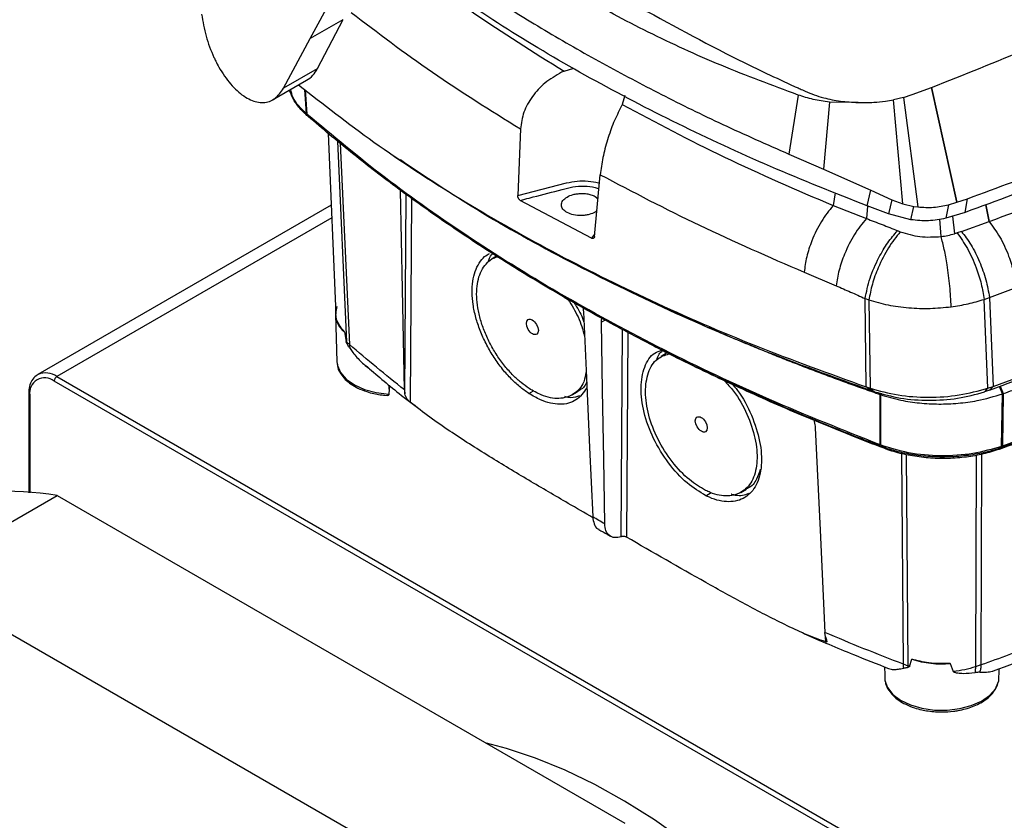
# Model space of a CAD drawing. Header units: millimetres. Extents: x 15 to 415, y 5 to 292.
# Tile 6 of 38: x 69 to 95, y 217 to 238. Entities that reach past the tile are written whole.
import ezdxf

# ---------------------------------------------------------------- set-up
doc = ezdxf.new("R2010")
doc.units = ezdxf.units.MM

msp = doc.modelspace()

# ---------------------------------------------------------------- linework, layer by layer
at = {"color": 7, "linetype": 'Continuous', "lineweight": 25}
for p, q in [((76.6535, 237.8987), (77.407, 239.2892)), ((77.5113, 238.3919), (76.6539, 237.8982)), ((77.5111, 238.3922), (76.8426, 237.11)), ((75.9581, 236.6006), (76.6539, 237.8982)), ((76.8426, 237.11), (75.9581, 236.6006)), ((83.2901, 237.048), (83.2227, 237.0179)), ((83.2901, 237.048), (83.5441, 237.1213)), ((75.6743, 236.2971), (76.5623, 236.8084)), ((84.8772, 236.4072), (84.8082, 236.1743)), ((89.4066, 236.423), (89.1624, 234.8792)), ((92.1588, 236.3614), (92.3869, 236.4351)), ((92.3869, 236.4351), (92.887, 236.6217)), ((92.8884, 236.6222), (92.887, 236.6217)), ((93.5514, 233.6233), (92.887, 236.6217)), ((92.8884, 236.6222), (93.5532, 233.6239)), ((90.2209, 236.2403), (90.0701, 234.485)), ((90.9687, 236.2273), (90.2209, 236.2403)), ((92.1588, 236.3614), (91.8929, 236.2986)), ((92.1369, 233.5802), (91.8929, 236.2986)), ((92.1588, 236.3614), (92.5318, 233.4985)), ((77.1261, 235.4192), (77.326, 230.6941)), ((82.1489, 235.5366), (82.0784, 233.7949)), ((89.1624, 234.8792), (90.0701, 234.485)), ((78.8395, 234.8358), (78.9979, 234.7278)), ((84.0829, 232.7242), (84.2345, 234.3411)), ((90.0701, 234.485), (91.3056, 233.9357)), ((82.0784, 233.7949), (83.3513, 234.1276)), ((91.2104, 233.5265), (91.3056, 233.9357)), ((91.3056, 233.9357), (91.8504, 233.6877)), ((84.0036, 232.6818), (82.1458, 233.6712)), ((84.1, 233.7751), (84.1757, 233.7142)), ((91.8504, 233.6877), (91.7669, 233.3153)), ((91.8504, 233.6877), (92.1369, 233.5802)), ((92.1369, 233.5802), (92.427, 233.5132)), ((93.3315, 233.5576), (93.5514, 233.6233)), ((93.5514, 233.6233), (93.5532, 233.6239)), ((93.5532, 233.6239), (93.8244, 233.7143)), ((93.7639, 233.354), (93.8244, 233.7143)), ((77.2054, 233.5443), (69.539, 229.1186)), ((90.3193, 233.5346), (91.187, 233.1953)), ((91.7669, 233.3153), (91.2104, 233.5265)), ((92.3469, 233.1642), (91.7669, 233.3153)), ((92.3469, 233.1642), (92.427, 233.5132)), ((92.427, 233.5132), (92.5318, 233.4985)), ((93.3315, 233.5576), (93.2618, 233.2027)), ((93.7639, 233.354), (93.2618, 233.2027)), ((93.6689, 232.8606), (94.3927, 233.1162)), ((92.0736, 232.8497), (92.0016, 232.8784)), ((93.6689, 232.8606), (93.5559, 232.8205)), ((81.5529, 232.2268), (81.4108, 232.1413)), ((89.5617, 231.7942), (90.398, 231.4396)), ((94.4018, 231.1331), (95.1016, 231.3907)), ((83.2897, 231.1414), (83.4043, 231.0752)), ((91.1844, 228.7969), (91.1535, 231.1063)), ((91.1535, 231.1063), (91.2516, 231.0687)), ((91.2516, 231.0687), (91.286, 228.762)), ((94.2631, 231.0836), (94.4018, 231.1331)), ((94.3607, 228.7601), (94.2631, 231.0836)), ((94.4018, 231.1331), (94.5001, 228.8071)), ((77.317, 230.6874), (77.3547, 229.4535)), ((77.5523, 230.2323), (77.5525, 230.2321)), ((77.5525, 230.2321), (77.5949, 229.9835)), ((77.6044, 229.975), (77.683, 229.9056)), ((77.3547, 229.4535), (77.3683, 229.3702)), ((85.9666, 229.6805), (85.8244, 229.595)), ((99.3839, 211.9653), (69.9683, 228.9466)), ((70.039, 229.0691), (99.4546, 212.0878)), ((78.7156, 228.7398), (78.7106, 228.6112)), ((78.7156, 228.7398), (78.7153, 228.8461)), ((78.7157, 228.8457), (78.7156, 228.7398)), ((79.117, 228.7209), (79.1285, 228.6143)), ((91.1844, 228.7969), (91.286, 228.762)), ((91.2998, 228.7071), (91.1844, 228.7969)), ((91.286, 228.762), (91.4007, 228.6724)), ((91.4007, 228.6724), (91.2998, 228.7071)), ((94.4023, 228.7097), (94.2717, 228.6653)), ((94.3607, 228.7601), (94.5001, 228.8071)), ((94.5001, 228.8071), (94.4023, 228.7097)), ((69.3026, 228.6199), (69.3026, 226.0322)), ((78.5955, 228.5803), (78.6763, 228.5718)), ((83.4993, 228.5895), (83.6431, 228.672)), ((91.5456, 227.2839), (91.5469, 228.5983)), ((91.5555, 228.5954), (91.5545, 227.2805)), ((94.7199, 227.2436), (94.7387, 228.6143)), ((94.763, 228.6229), (94.7451, 227.2524)), ((91.5456, 227.2839), (91.5545, 227.2805)), ((87.9107, 226.0414), (88.0546, 226.1239)), ((66.2998, 223.7993), (70.0474, 225.9627)), ((70.0474, 225.9627), (84.8798, 217.4002)), ((81.1322, 215.2367), (66.2998, 223.7993)), ((90.1187, 222.2682), (90.1035, 222.3781)), ((91.6603, 221.4816), (91.6667, 221.2736)), ((92.2782, 221.5041), (92.1539, 221.5509)), ((92.3125, 221.4915), (92.3732, 221.6835)), ((93.38, 221.5683), (93.4548, 221.361)), ((94.1788, 221.5319), (94.0375, 221.4833)), ((91.6667, 221.2736), (91.6715, 221.1288)), ((94.6476, 221.4337), (94.636, 221.0976))]:
    msp.add_line(p, q, dxfattribs=at)
at = {"color": 8, "linetype": 'Continuous', "lineweight": 25}
for p, q in [((76.5597, 235.9368), (76.5135, 236.5663)), ((76.526, 236.5568), (76.5727, 235.9255)), ((77.3658, 235.2215), (77.6044, 229.975)), ((77.4396, 235.1609), (77.683, 229.9056)), ((79.1285, 228.6143), (79.1651, 233.8272)), ((90.3747, 233.8665), (90.3193, 233.5346)), ((79.3067, 233.7257), (79.2693, 228.4)), ((91.219, 233.5232), (91.187, 233.1953)), ((94.3927, 233.1162), (94.3036, 233.5578)), ((94.3052, 233.5584), (94.3944, 233.1168)), ((77.2194, 233.2142), (70.039, 229.0691)), ((93.1379, 232.7263), (93.1049, 233.1807)), ((93.4382, 233.2559), (93.4896, 232.799)), ((84.0897, 232.7968), (84.0036, 232.6818)), ((84.3605, 230.5397), (84.2681, 230.4863)), ((84.777, 224.8827), (84.8151, 230.298)), ((84.9568, 230.2227), (84.9192, 224.8718)), ((82.3676, 228.6258), (82.4861, 228.6964)), ((94.7387, 228.6143), (94.6625, 228.8093)), ((94.6856, 228.8181), (94.763, 228.6229)), ((69.3319, 228.5791), (69.3319, 226.0302)), ((91.5469, 228.5983), (91.5606, 228.6333)), ((91.5693, 228.6312), (91.5555, 228.5954)), ((92.1539, 221.5509), (92.1137, 227.0551)), ((92.2782, 221.5041), (92.2386, 227.0271)), ((94.0558, 227.0112), (94.0375, 221.4833)), ((94.1974, 227.0367), (94.1788, 221.5319)), ((86.9944, 225.9549), (87.1284, 226.0348)), ((90.1235, 222.1335), (90.1207, 222.2611))]:
    msp.add_line(p, q, dxfattribs=at)
at = {"color": 7, "linetype": 'Continuous', "lineweight": 25, "flags": 128}
for points in [[(76.5597, 235.9368), (76.5613, 235.9354), (76.563, 235.934), (76.5646, 235.9326), (76.5662, 235.9312), (76.5678, 235.9297), (76.5695, 235.9283), (76.5711, 235.9269), (76.5727, 235.9255)], [(79.1169, 228.7209), (79.0675, 231.351), (79.0191, 233.9319)], [(94.3944, 233.1168), (94.3936, 233.1165), (94.3927, 233.1162)], [(83.7946, 230.7597), (83.8725, 229.0299), (83.9542, 227.2154), (84.036, 225.4008)], [(84.3528, 225.218), (84.3254, 226.9185), (84.2967, 228.7024), (84.2681, 230.4863)], [(77.3547, 229.4535), (77.3671, 229.357), (77.4475, 229.1694), (77.5984, 228.9968), (77.8122, 228.8481), (78.078, 228.7306), (78.3826, 228.6503), (78.7106, 228.6112)], [(94.2717, 228.6653), (94.3162, 228.7127), (94.3607, 228.7601)], [(89.848, 227.7288), (89.9757, 225.0534), (90.1035, 222.3781)], [(94.7199, 227.2436), (94.723, 227.2447), (94.7262, 227.2458), (94.7293, 227.2469), (94.7325, 227.248), (94.7356, 227.2491), (94.7388, 227.2502), (94.742, 227.2513), (94.7451, 227.2524)], [(91.6715, 221.1288), (91.7391, 220.9396), (91.8782, 220.7639), (92.0815, 220.6105), (92.339, 220.4872), (92.6376, 220.4001), (92.9624, 220.3536), (93.297, 220.35), (93.6245, 220.3897), (93.9284, 220.4704), (94.1935, 220.5883), (94.4064, 220.7373), (94.5565, 220.91), (94.636, 221.0976)], [(86.4219, 216.933), (85.6484, 217.4813), (84.8708, 217.9738), (84.0924, 218.4086), (83.3164, 218.7839), (82.5461, 219.098), (81.7848, 219.3496), (81.2661, 219.4863)]]:
    msp.add_lwpolyline(points, dxfattribs=at)
at = {"color": 7, "linetype": 'Continuous', "lineweight": 25}
for centre, radius, start, end in [((76.1959, 237.4301), 0.7216, 300.51286, 333.66492), ((77.9138, 230.7019), 0.5926, 160.52913, 232.4031), ((69.7199, 228.642), 0.393, 50.79671, 189.21404), ((70.1218, 228.9396), 0.1537, 122.60548, 177.39452), ((68.4645, 215.2188), 10.8599, 81.61907, 118.90815), ((93.1541, 224.0503), 2.4923, 251.74069, 275.20155)]:
    msp.add_arc(centre, radius, start, end, dxfattribs=at)
at = {"color": 8, "linetype": 'Continuous', "lineweight": 25}
for centre, radius, start, end in [((69.7447, 228.6563), 0.5069, 54.50931, 112.86395), ((69.3504, 228.6233), 0.0479, 184.04417, 247.26219)]:
    msp.add_arc(centre, radius, start, end, dxfattribs=at)
at = {"color": 7, "linetype": 'Continuous', "lineweight": 25}
for centre in [(82.4611, 230.3646), (86.8736, 227.8173)]:
    msp.add_ellipse(centre, major_axis=(-0.1122, 0.1911), ratio=0.5723222, dxfattribs=at)
for points, knots in [([(89.4066, 236.423), (88.7272, 236.6754), (87.3676, 237.1804), (85.4693, 238.0546), (83.6882, 239.0069), (82.0493, 240.041), (80.5462, 241.1424), (79.679, 241.9306), (79.2457, 242.3244)], [0, 0, 0, 0, 0.1665202, 0.3332477, 0.4999716, 0.6666779, 0.8334281, 1, 1, 1, 1]), ([(79.9793, 239.9308), (80.4337, 239.6201), (81.3376, 239.002), (82.7812, 238.1104), (84.2734, 237.2541), (85.8258, 236.4334), (87.4454, 235.6376), (88.5818, 235.1356), (89.1624, 234.8792)], [0, 0, 0, 0, 0.1670834, 0.3323321, 0.499741, 0.6635539, 0.8281333, 1, 1, 1, 1]), ([(92.8884, 236.6222), (93.7374, 236.9576), (95.4378, 237.6293), (97.8442, 238.7556), (99.3378, 239.5795), (100.085, 239.9917)], [0, 0, 0, 0, 0.3326236, 0.6661628, 1, 1, 1, 1]), ([(91.2104, 233.5265), (90.3602, 233.8631), (88.6594, 234.5364), (86.2482, 235.6571), (83.9543, 236.8549), (81.7825, 238.1275), (80.4524, 239.0367), (79.7873, 239.4914)], [0, 0, 0, 0, 0.2000115, 0.4001019, 0.6001097, 0.8000395, 1, 1, 1, 1]), ([(85.1253, 238.7947), (86.0254, 238.2989), (87.3754, 237.5551), (88.8505, 236.8585), (89.4072, 236.6045), (89.5018, 236.5615), (89.5654, 236.5328), (89.5909, 236.5213)], [0, 0, 0, 0, 0.6262975, 0.9393969, 0.9593446, 0.983716, 1, 1, 1, 1]), ([(73.8176, 238.5352), (73.8508, 238.3434), (73.9173, 237.9595), (74.0741, 237.5482), (74.199, 237.2872), (74.2883, 237.1191), (74.4656, 236.8356), (74.7411, 236.5138), (75.0947, 236.2724), (75.4379, 236.2018), (75.747, 236.298), (75.8876, 236.4996), (75.9581, 236.6006)], [0, 0, 0, 0, 0.12471965, 0.24957429, 0.27222951, 0.31246113, 0.37484382, 0.50008104, 0.62499672, 0.74987451, 0.87464748, 1, 1, 1, 1]), ([(77.7289, 238.5814), (78.4207, 238.0545), (79.8043, 237.0007), (81.3674, 236.0246), (82.1489, 235.5366)], [0, 0, 0, 0, 0.5000134, 1, 1, 1, 1]), ([(112.6055, 238.1415), (112.6058, 238.1394), (112.6164, 238.0401), (112.5598, 237.8455), (112.4295, 237.5658), (112.2746, 237.3805), (112.1344, 237.2465), (111.9115, 237.0346), (111.5218, 236.674), (110.8079, 236.0407), (109.8764, 235.2639), (108.8942, 234.5082), (107.8751, 233.7692), (107.0307, 233.1916), (106.1582, 232.6284), (105.49, 232.2132), (104.5809, 231.6696), (103.645, 231.1411), (102.6835, 230.6284), (101.7052, 230.1264), (100.4514, 229.5191), (99.1584, 228.9401), (97.8241, 228.377), (96.7239, 227.9409), (95.5957, 227.52), (95.0224, 227.3175), (94.7356, 227.2163)], [0, 0, 0, 0, 0.0004011, 0.0195472, 0.0381537, 0.0572998, 0.0596176, 0.0688888, 0.105975, 0.1430611, 0.2172436, 0.2914261, 0.3285122, 0.4026947, 0.4397809, 0.4768671, 0.5139532, 0.5881357, 0.6252219, 0.662308, 0.7364905, 0.810673, 0.8477592, 0.9238193, 0.9619023, 1, 1, 1, 1]), ([(93.8244, 233.7143), (94.6275, 234.0094), (96.245, 234.6037), (98.5671, 235.6028), (100.8276, 236.6807), (102.244, 237.4673), (102.9558, 237.8626)], [0, 0, 0, 0, 0.24523568, 0.49394285, 0.74568444, 1, 1, 1, 1]), ([(103.0015, 237.5535), (102.2945, 237.1597), (100.8804, 236.3721), (98.6106, 235.286), (96.2496, 234.267), (94.5925, 233.6584), (93.7639, 233.354)], [0, 0, 0, 0, 0.25004343, 0.50009153, 0.75004301, 1, 1, 1, 1]), ([(83.2227, 237.0179), (83.0732, 236.9308), (82.7847, 236.7626), (82.4479, 236.3928), (82.21, 235.9747), (82.1696, 235.6848), (82.1489, 235.5366)], [0, 0, 0, 0, 0.2624085, 0.506606, 0.7477951, 1, 1, 1, 1]), ([(76.3531, 236.6879), (76.9969, 236.1848), (78.3121, 235.1568), (80.536, 233.7078), (82.9517, 232.3226), (85.5408, 231.0382), (88.274, 229.8482), (90.2145, 229.1472), (91.1844, 228.7969)], [0, 0, 0, 0, 0.1609149, 0.3287441, 0.4965619, 0.6643925, 0.8322602, 1, 1, 1, 1]), ([(94.7356, 227.2163), (94.6181, 227.1784), (94.3571, 227.0943), (93.9107, 227.0084), (93.4181, 226.9615), (92.9136, 226.9638), (92.4218, 227.0143), (92.0293, 227.0957), (91.7732, 227.1707), (91.6497, 227.2126), (91.5891, 227.2346), (91.5613, 227.2451), (91.5421, 227.2524), (91.4973, 227.2695), (91.3183, 227.338), (90.8768, 227.509), (90.204, 227.7776), (89.4071, 228.1085), (88.621, 228.4478), (87.5875, 228.9115), (86.5766, 229.3918), (85.5895, 229.888), (84.6185, 230.3947), (83.6722, 230.917), (82.7516, 231.4541), (81.8485, 232.0011), (80.972, 232.5624), (79.9108, 233.2814), (79.0897, 233.8701), (78.2976, 234.4716), (77.7183, 234.9291), (77.1534, 235.3925), (76.7763, 235.7156), (76.5386, 235.9221), (76.3983, 236.0529), (76.2238, 236.2706), (76.1513, 236.457), (76.1148, 236.5507)], [0, 0, 0, 0, 0.0155563, 0.0345573, 0.0541094, 0.0731105, 0.0926626, 0.1116636, 0.1211395, 0.1258743, 0.1282414, 0.1294249, 0.1297207, 0.1309042, 0.1356381, 0.1545737, 0.1924462, 0.2303187, 0.2681912, 0.3060637, 0.3818185, 0.419691, 0.4575635, 0.5333183, 0.5711908, 0.6090633, 0.6848181, 0.7226906, 0.7984454, 0.8363179, 0.8741904, 0.9120629, 0.9499354, 0.9523024, 0.9617757, 0.9807767, 1, 1, 1, 1]), ([(76.5597, 235.9368), (76.4175, 236.0739), (76.2114, 236.2725), (76.1635, 236.4998), (76.1487, 236.5702)], [0, 0, 0, 0, 0.690126, 1, 1, 1, 1]), ([(90.2209, 236.2403), (90.0781, 236.2602), (89.7926, 236.3001), (89.5353, 236.382), (89.4066, 236.423)], [0, 0, 0, 0, 0.4999585, 1, 1, 1, 1]), ([(89.5909, 236.5213), (89.6667, 236.4894), (89.8194, 236.4253), (90.1243, 236.3338), (90.5071, 236.2542), (90.8149, 236.2362), (90.9687, 236.2273)], [0, 0, 0, 0, 0.18854241, 0.37936397, 0.68988435, 1, 1, 1, 1]), ([(84.8082, 236.1742), (84.8046, 236.1671), (84.7962, 236.1503), (84.7871, 236.1332), (84.7818, 236.1233)], [0, 0, 0, 0, 0.4243546, 1, 1, 1, 1]), ([(84.8082, 236.1742), (85.6855, 235.7073), (87.4393, 234.7737), (89.3596, 233.9475), (90.3193, 233.5346)], [0, 0, 0, 0, 0.5002236, 1, 1, 1, 1]), ([(90.9687, 236.2273), (91.1058, 236.2265), (91.3478, 236.2252), (91.6568, 236.2569), (91.8243, 236.2865), (91.8929, 236.2986)], [0, 0, 0, 0, 0.4358766, 0.7689546, 1, 1, 1, 1]), ([(91.5456, 227.2839), (90.5737, 227.6702), (88.6253, 228.4444), (85.8783, 229.7481), (83.2723, 231.1503), (80.8426, 232.6543), (78.5838, 234.2399), (77.242, 235.3645), (76.5727, 235.9255)], [0, 0, 0, 0, 0.1660364, 0.3328267, 0.4999969, 0.6671678, 0.8339602, 1, 1, 1, 1]), ([(84.7818, 236.1233), (84.7141, 235.9884), (84.5836, 235.7281), (84.4185, 235.2577), (84.2914, 234.7781), (84.2536, 234.4877), (84.2345, 234.3411)], [0, 0, 0, 0, 0.2640515, 0.5096015, 0.7523989, 1, 1, 1, 1]), ([(94.3944, 233.1168), (95.3108, 233.4613), (97.1436, 234.1505), (98.8465, 234.9435), (99.6978, 235.34)], [0, 0, 0, 0, 0.5000083, 1, 1, 1, 1]), ([(79.0143, 234.7356), (79.5741, 234.358), (80.8669, 233.486), (83.103, 232.2236), (85.6766, 230.9412), (88.4008, 229.7557), (90.3337, 229.0566), (91.2998, 228.7071)], [0, 0, 0, 0, 0.1603094, 0.37022, 0.5801897, 0.7901545, 1, 1, 1, 1]), ([(84.2345, 234.3411), (85.0859, 233.8929), (86.7886, 232.9964), (88.6374, 232.1949), (89.5617, 231.7942)], [0, 0, 0, 0, 0.5000148, 1, 1, 1, 1]), ([(83.3513, 234.1276), (83.4428, 234.1466), (83.6257, 234.1845), (83.9143, 234.1783), (84.118, 234.1531), (84.2037, 234.1185), (84.2132, 234.1146)], [0, 0, 0, 0, 0.3200963, 0.6401332, 0.9601872, 1, 1, 1, 1]), ([(83.3705, 233.3506), (83.328, 233.3794), (83.243, 233.4371), (83.2118, 233.5334), (83.225, 233.6102), (83.2658, 233.6833), (83.3599, 233.7632), (83.4991, 233.8189), (83.6282, 233.8447), (83.7486, 233.8542), (83.873, 233.8467), (83.9995, 233.8206), (84.0647, 233.7911), (84.1, 233.7751)], [0, 0, 0, 0, 0.1247136, 0.2495016, 0.314593, 0.3798101, 0.4998293, 0.6195288, 0.6846552, 0.7498966, 0.8424141, 0.9147514, 1, 1, 1, 1]), ([(82.1458, 233.6712), (82.1372, 233.677), (82.1201, 233.6884), (82.1014, 233.7134), (82.0895, 233.7362), (82.0824, 233.756), (82.0779, 233.7762), (82.0783, 233.7888), (82.0784, 233.7949)], [0, 0, 0, 0, 0.2383747, 0.46855033, 0.59952081, 0.72900109, 0.86811428, 1, 1, 1, 1]), ([(84.1465, 233.4032), (84.1331, 233.3906), (84.0859, 233.3463), (83.9718, 233.3066), (83.8437, 233.2801), (83.7058, 233.2696), (83.5312, 233.2829), (83.424, 233.328), (83.3705, 233.3506)], [0, 0, 0, 0, 0.086717, 0.3056963, 0.4246184, 0.5437461, 0.771906, 1, 1, 1, 1]), ([(90.3193, 233.5346), (90.2128, 233.4032), (89.9999, 233.1403), (89.7665, 232.6547), (89.6148, 232.1922), (89.5794, 231.9268), (89.5617, 231.7942)], [0, 0, 0, 0, 0.2797522, 0.5595085, 0.7797525, 1, 1, 1, 1]), ([(92.5318, 233.4985), (92.6701, 233.4893), (92.9466, 233.471), (93.2032, 233.5288), (93.3315, 233.5576)], [0, 0, 0, 0, 0.5003393, 1, 1, 1, 1]), ([(91.187, 233.1953), (91.0796, 233.0638), (90.8648, 232.8008), (90.6225, 232.3097), (90.4608, 231.8416), (90.4189, 231.5736), (90.398, 231.4396)], [0, 0, 0, 0, 0.27974379, 0.55949198, 0.77974414, 1, 1, 1, 1]), ([(91.187, 233.1953), (91.3241, 233.1443), (91.5963, 233.043), (91.8672, 232.933), (92.0016, 232.8784)], [0, 0, 0, 0, 0.5037271, 1, 1, 1, 1]), ([(93.2618, 233.2027), (93.1117, 233.1742), (92.8123, 233.1171), (92.5018, 233.1486), (92.3469, 233.1642)], [0, 0, 0, 0, 0.5012721, 1, 1, 1, 1]), ([(94.3927, 233.1162), (94.4893, 232.9884), (94.6824, 232.7329), (94.8987, 232.2541), (95.0437, 231.7935), (95.0823, 231.5249), (95.1016, 231.3907)], [0, 0, 0, 0, 0.27976, 0.5595239, 0.7797603, 1, 1, 1, 1]), ([(94.4023, 228.7097), (95.2788, 229.0361), (97.0318, 229.6891), (99.5243, 230.7778), (101.9164, 231.9351), (103.4019, 232.771), (104.1446, 233.1889)], [0, 0, 0, 0, 0.25003909, 0.50007084, 0.75007947, 1, 1, 1, 1]), ([(94.5001, 228.8071), (95.3802, 229.1347), (97.1399, 229.7898), (99.6425, 230.8823), (102.0437, 232.0438), (103.535, 232.8829), (104.2805, 233.3024)], [0, 0, 0, 0, 0.2500818, 0.5000703, 0.7500928, 1, 1, 1, 1]), ([(94.763, 228.6229), (94.9334, 228.6841), (95.7854, 228.9902), (97.2889, 229.5681), (98.9084, 230.2504), (100.4856, 230.9629), (101.7121, 231.557), (103.1833, 232.3161), (104.0219, 232.7887), (104.5748, 233.1004)], [0, 0, 0, 0, 0.04790383, 0.2395677, 0.43123156, 0.52704407, 0.71870793, 0.81452045, 1, 1, 1, 1]), ([(91.1535, 231.1063), (91.1894, 231.2807), (91.2611, 231.6293), (91.487, 232.1462), (91.7416, 232.5775), (91.915, 232.7781), (92.0016, 232.8784)], [0, 0, 0, 0, 0.2797309, 0.5594666, 0.7797313, 1, 1, 1, 1]), ([(92.0736, 232.8497), (91.9673, 232.7177), (91.7546, 232.4536), (91.5035, 231.9537), (91.3292, 231.4766), (91.2775, 231.2047), (91.2516, 231.0687)], [0, 0, 0, 0, 0.27973162, 0.55946808, 0.77973203, 1, 1, 1, 1]), ([(92.0736, 232.8497), (92.2421, 232.7981), (92.5816, 232.6941), (92.9516, 232.7155), (93.1379, 232.7263)], [0, 0, 0, 0, 0.4964096, 1, 1, 1, 1]), ([(93.1379, 232.7263), (93.1985, 232.7347), (93.3195, 232.7517), (93.4329, 232.7832), (93.4896, 232.799)], [0, 0, 0, 0, 0.5003494, 1, 1, 1, 1]), ([(93.5559, 232.8205), (93.5451, 232.8168), (93.5232, 232.8094), (93.5009, 232.8025), (93.4896, 232.799)], [0, 0, 0, 0, 0.4929425, 1, 1, 1, 1]), ([(93.5559, 232.8205), (93.6489, 232.6915), (93.8349, 232.4335), (94.0496, 231.9506), (94.1976, 231.4871), (94.2413, 231.2181), (94.2631, 231.0836)], [0, 0, 0, 0, 0.2797566, 0.5595172, 0.7797569, 1, 1, 1, 1]), ([(93.6689, 232.8606), (93.7553, 232.7479), (93.9282, 232.5223), (94.1499, 232.0739), (94.3226, 231.5925), (94.3754, 231.2862), (94.4018, 231.1331)], [0, 0, 0, 0, 0.249999, 0.5, 0.750001, 1, 1, 1, 1]), ([(84.0829, 232.7242), (84.082, 232.7184), (84.0803, 232.707), (84.0736, 232.6934), (84.0645, 232.6829), (84.0504, 232.6746), (84.0299, 232.6712), (84.0124, 232.6783), (84.0036, 232.6818)], [0, 0, 0, 0, 0.1364108, 0.2721667, 0.403213, 0.5337507, 0.7648821, 1, 1, 1, 1]), ([(93.401, 230.891), (93.3919, 231.0682), (93.3737, 231.4227), (93.3052, 231.951), (93.2245, 232.3995), (93.1668, 232.6173), (93.1379, 232.7263)], [0, 0, 0, 0, 0.2797574, 0.5595188, 0.7797577, 1, 1, 1, 1]), ([(82.3676, 228.6258), (82.2863, 228.6832), (82.1217, 228.7993), (81.8795, 229.0282), (81.6452, 229.2972), (81.4304, 229.6015), (81.2424, 229.9308), (81.0909, 230.2702), (80.9764, 230.6155), (80.9069, 230.9491), (80.8798, 231.2686), (80.8982, 231.5589), (80.9597, 231.8201), (81.0646, 232.0367), (81.1924, 232.1972), (81.2978, 232.2592), (81.3421, 232.2852)], [0, 0, 0, 0, 0.0680134, 0.1377485, 0.2102499, 0.28484, 0.3577802, 0.4328674, 0.5057078, 0.5807261, 0.6528391, 0.7270174, 0.7996285, 0.8743169, 0.947117, 1, 1, 1, 1]), ([(82.3746, 228.7555), (82.3052, 228.8042), (82.1649, 228.9026), (81.9513, 229.0992), (81.7375, 229.3372), (81.5352, 229.6151), (81.3568, 229.9172), (81.2118, 230.23), (81.1002, 230.5494), (81.0298, 230.8596), (80.9986, 231.1579), (81.0091, 231.4311), (81.0605, 231.6774), (81.1506, 231.8865), (81.281, 232.0513), (81.4167, 232.1579), (81.5187, 232.1887), (81.5549, 232.1996)], [0, 0, 0, 0, 0.0596147, 0.1205015, 0.1894062, 0.2602998, 0.3295318, 0.4008008, 0.4699497, 0.5411528, 0.6096753, 0.6801474, 0.7492191, 0.8202585, 0.8895494, 0.9608663, 1, 1, 1, 1]), ([(81.3005, 232.055), (81.3251, 232.129), (81.3553, 232.2202), (81.4179, 232.2703), (81.4297, 232.2798)], [0, 0, 0, 0, 0.8117712, 1, 1, 1, 1]), ([(104.5138, 231.6696), (103.7688, 231.2541), (102.2775, 230.4224), (99.8777, 229.278), (97.3783, 228.2071), (95.6223, 227.5705), (94.7451, 227.2524)], [0, 0, 0, 0, 0.2497681, 0.4999957, 0.7502254, 1, 1, 1, 1]), ([(90.398, 231.4396), (90.5234, 231.3854), (90.7745, 231.2767), (91.027, 231.1632), (91.1535, 231.1063)], [0, 0, 0, 0, 0.4991758, 1, 1, 1, 1]), ([(83.3913, 231.0827), (83.4872, 230.9318), (83.6843, 230.6218), (83.7763, 230.289), (83.8235, 230.1183)], [0, 0, 0, 0, 0.4869515, 1, 1, 1, 1]), ([(91.2516, 231.0687), (91.416, 231.0214), (91.7446, 230.9268), (92.2901, 230.8565), (92.8497, 230.8368), (93.2177, 230.873), (93.401, 230.891)], [0, 0, 0, 0, 0.2509613, 0.5015284, 0.751619, 1, 1, 1, 1]), ([(93.401, 230.891), (93.5512, 230.9138), (93.8515, 230.9593), (94.1259, 231.0421), (94.2631, 231.0836)], [0, 0, 0, 0, 0.5001022, 1, 1, 1, 1]), ([(77.5523, 230.2324), (77.4736, 230.3317), (77.3163, 230.5304), (77.3148, 230.7677), (77.3513, 230.8868), (77.3551, 230.8994)], [0, 0, 0, 0, 0.472169, 0.9443437, 1, 1, 1, 1]), ([(83.5526, 230.9908), (83.6377, 230.8607), (83.7452, 230.6962), (83.7963, 230.5219), (83.8069, 230.4855)], [0, 0, 0, 0, 0.7909529, 1, 1, 1, 1]), ([(83.7847, 230.8598), (83.7855, 230.8552), (83.7915, 230.8206), (83.7931, 230.788), (83.7946, 230.7597)], [0, 0, 0, 0, 0.1336799, 1, 1, 1, 1]), ([(86.0277, 230.8165), (86.1113, 230.7776), (86.2941, 230.6925), (86.5797, 230.5637), (86.8822, 230.4288), (87.1869, 230.2953), (87.4933, 230.163), (87.8016, 230.0321), (88.1467, 229.8879), (88.5295, 229.7309), (88.9507, 229.5619), (89.3752, 229.3952), (89.803, 229.2309), (90.2342, 229.069), (90.6685, 228.9096), (91.1058, 228.7524), (91.3998, 228.6497), (91.5469, 228.5983)], [0, 0, 0, 0, 0.0480428, 0.1049734, 0.161904, 0.2188473, 0.2757778, 0.3327084, 0.3896517, 0.4658651, 0.5420785, 0.6182919, 0.6945815, 0.770917, 0.8472525, 0.923588, 1, 1, 1, 1]), ([(84.2681, 230.4863), (84.2681, 230.4973), (84.268, 230.5303), (84.2692, 230.564), (84.2724, 230.5852), (84.2726, 230.5864)], [0, 0, 0, 0, 0.3187463, 0.959755, 1, 1, 1, 1]), ([(77.6044, 229.975), (77.6028, 229.9764), (77.5996, 229.9792), (77.5965, 229.9821), (77.5949, 229.9835)], [0, 0, 0, 0, 0.49982467, 1, 1, 1, 1]), ([(77.6055, 229.9537), (77.603, 229.9591), (77.5983, 229.969), (77.5959, 229.979), (77.5949, 229.9835)], [0, 0, 0, 0, 0.5500613, 1, 1, 1, 1]), ([(77.6044, 229.975), (77.6046, 229.971), (77.6048, 229.9639), (77.6053, 229.9568), (77.6055, 229.9537)], [0, 0, 0, 0, 0.5599993, 1, 1, 1, 1]), ([(94.6524, 227.1644), (94.5173, 227.1216), (94.2469, 227.036), (93.7977, 226.9576), (93.3329, 226.9205), (92.8572, 226.9295), (92.3947, 226.9845), (91.9487, 227.0826), (91.387, 227.2876), (90.3951, 227.6809), (89.2625, 228.1502), (87.8813, 228.7627), (86.8037, 229.2728), (85.812, 229.7641), (85.3658, 230.0041), (85.1744, 230.107)], [0, 0, 0, 0, 0.0405281, 0.0810758, 0.1227775, 0.1637066, 0.2058258, 0.2466821, 0.2886687, 0.3804352, 0.5639954, 0.6557619, 0.8393221, 0.9310886, 1, 1, 1, 1]), ([(77.6964, 229.8036), (77.6833, 229.8234), (77.6607, 229.8576), (77.6302, 229.9074), (77.6138, 229.9383), (77.6055, 229.9537)], [0, 0, 0, 0, 0.4061366, 0.7027144, 1, 1, 1, 1]), ([(79.117, 228.7209), (78.8717, 228.9159), (78.3813, 229.3058), (77.9157, 229.7057), (77.683, 229.9056)], [0, 0, 0, 0, 0.5001352, 1, 1, 1, 1]), ([(77.683, 229.9056), (77.6841, 229.888), (77.6862, 229.8528), (77.693, 229.82), (77.6964, 229.8036)], [0, 0, 0, 0, 0.4999882, 1, 1, 1, 1]), ([(77.6964, 229.8036), (77.7215, 229.7677), (77.7783, 229.6865), (77.877, 229.5662), (77.9942, 229.4441), (78.1039, 229.3441), (78.1791, 229.291), (78.2072, 229.2711)], [0, 0, 0, 0, 0.1785619, 0.403571, 0.6300845, 0.8619503, 1, 1, 1, 1]), ([(86.9944, 225.9549), (86.8284, 226.0552), (86.4853, 226.2626), (86.0009, 226.7955), (85.6049, 227.4426), (85.3522, 228.1347), (85.2688, 228.7949), (85.3726, 229.3332), (85.5768, 229.6725), (85.7798, 229.7348), (85.8432, 229.7543)], [0, 0, 0, 0, 0.1265345, 0.2615152, 0.3967538, 0.5324698, 0.6670798, 0.8031184, 0.9385336, 1, 1, 1, 1]), ([(85.7109, 229.498), (85.728, 229.5538), (85.7602, 229.6586), (85.8315, 229.7165), (85.8647, 229.7435)], [0, 0, 0, 0, 0.5331286, 1, 1, 1, 1]), ([(86.9854, 226.0938), (86.844, 226.1781), (86.5391, 226.3599), (86.0972, 226.8306), (85.7224, 227.4239), (85.4773, 228.0645), (85.3886, 228.6792), (85.4698, 229.192), (85.6874, 229.5507), (85.9241, 229.6258), (86.0316, 229.66)], [0, 0, 0, 0, 0.1118976, 0.2414014, 0.3714604, 0.5016279, 0.6308984, 0.7615855, 0.8916751, 1, 1, 1, 1]), ([(100.3571, 229.4859), (99.8556, 229.2512), (98.9795, 228.8412), (97.6715, 228.299), (96.2845, 227.7483), (95.2635, 227.383), (94.6524, 227.1644)], [0, 0, 0, 0, 0.2771617, 0.4842354, 0.6913092, 1, 1, 1, 1]), ([(77.3683, 229.3702), (77.3711, 229.3484), (77.3814, 229.2684), (77.448, 229.1391), (77.565, 228.9924), (77.7184, 228.8673), (77.9061, 228.7586), (78.1097, 228.6767), (78.3098, 228.6229), (78.466, 228.5923), (78.559, 228.5837), (78.5955, 228.5803)], [0, 0, 0, 0, 0.0527476, 0.1933625, 0.3314463, 0.4657365, 0.5948787, 0.7410355, 0.851352, 0.941565, 1, 1, 1, 1]), ([(78.0958, 229.3643), (78.3845, 229.1162), (78.8431, 228.7222), (79.3409, 228.3449), (79.5254, 228.2052)], [0, 0, 0, 0, 0.62947036, 1, 1, 1, 1]), ([(83.8649, 229.1973), (83.849, 229.105), (83.8039, 228.8439), (83.5559, 228.585), (83.1702, 228.4597), (82.7512, 228.5366), (82.4812, 228.6935), (82.3746, 228.7555)], [0, 0, 0, 0, 0.130849, 0.3700906, 0.6071756, 0.8448764, 1, 1, 1, 1]), ([(69.5527, 229.1169), (69.5325, 229.1083), (69.4632, 229.0789), (69.3818, 228.9708), (69.3143, 228.8135), (69.3065, 228.6847), (69.3026, 228.6199)], [0, 0, 0, 0, 0.1203241, 0.4115765, 0.704005, 1, 1, 1, 1]), ([(87.4701, 228.967), (87.5554, 228.8759), (87.7922, 228.6232), (88.0849, 228.085), (88.3018, 227.4491), (88.3553, 226.8488), (88.243, 226.3597), (87.9746, 226.0346), (87.5828, 225.9127), (87.228, 225.9796), (87.0256, 226.0748), (86.9854, 226.0938)], [0, 0, 0, 0, 0.0721283, 0.2001579, 0.328467, 0.4557472, 0.5841444, 0.7119811, 0.8404254, 0.9682626, 1, 1, 1, 1]), ([(83.8841, 228.7726), (83.7985, 228.653), (83.6242, 228.4094), (83.1888, 228.3093), (82.749, 228.4009), (82.4701, 228.5654), (82.3676, 228.6258)], [0, 0, 0, 0, 0.2722295, 0.5541315, 0.83616, 1, 1, 1, 1]), ([(83.8777, 228.9146), (83.8658, 228.8893), (83.8078, 228.7661), (83.6996, 228.7086), (83.6136, 228.663)], [0, 0, 0, 0, 0.20552822, 1, 1, 1, 1]), ([(87.6625, 228.8908), (87.7158, 228.831), (87.9291, 228.5915), (88.2039, 228.0527), (88.4276, 227.3682), (88.4713, 226.7255), (88.3369, 226.2094), (88.036, 225.8735), (87.6047, 225.7583), (87.2306, 225.8417), (87.0248, 225.9403), (86.9944, 225.9549)], [0, 0, 0, 0, 0.0442881, 0.1772808, 0.3111922, 0.4436741, 0.5770895, 0.709976, 0.84371, 0.9768911, 1, 1, 1, 1]), ([(91.286, 228.762), (91.5232, 228.6958), (91.9974, 228.5635), (92.8051, 228.5104), (93.6203, 228.5627), (94.114, 228.6943), (94.3607, 228.7601)], [0, 0, 0, 0, 0.2501056, 0.5001617, 0.7501856, 1, 1, 1, 1]), ([(78.7106, 228.6112), (78.7097, 228.604), (78.7079, 228.5894), (78.698, 228.5765), (78.6872, 228.5705), (78.679, 228.5721), (78.6764, 228.5726)], [0, 0, 0, 0, 0.2793656, 0.5578871, 0.8609587, 1, 1, 1, 1]), ([(79.2693, 228.4), (79.2627, 228.4056), (79.2482, 228.4179), (79.2206, 228.4441), (79.193, 228.4748), (79.1689, 228.509), (79.1444, 228.5544), (79.1349, 228.5903), (79.1285, 228.6143)], [0, 0, 0, 0, 0.083717, 0.1851258, 0.3498649, 0.5084388, 0.6707076, 1, 1, 1, 1]), ([(83.6953, 228.5628), (83.6226, 228.5365), (83.5064, 228.4946), (83.3628, 228.5295), (83.3089, 228.5427)], [0, 0, 0, 0, 0.625025, 1, 1, 1, 1]), ([(91.4007, 228.6724), (91.6221, 228.6094), (92.0649, 228.4836), (92.8191, 228.432), (93.5803, 228.48), (94.0413, 228.6035), (94.2717, 228.6653)], [0, 0, 0, 0, 0.2500597, 0.5001127, 0.7501598, 1, 1, 1, 1]), ([(91.5469, 228.5983), (91.5485, 228.5978), (91.5514, 228.5968), (91.5542, 228.5958), (91.5555, 228.5954)], [0, 0, 0, 0, 0.56000011, 1, 1, 1, 1]), ([(91.5555, 228.5954), (91.7298, 228.5424), (92.0512, 228.4447), (92.5721, 228.3694), (93.0771, 228.3414), (93.5858, 228.3643), (94.1567, 228.4393), (94.5236, 228.5496), (94.7387, 228.6143)], [0, 0, 0, 0, 0.1795662, 0.331019, 0.4824716, 0.6339242, 0.7853766, 1, 1, 1, 1]), ([(94.7387, 228.6143), (94.7432, 228.6159), (94.7514, 228.6188), (94.7594, 228.6216), (94.763, 228.6229)], [0, 0, 0, 0, 0.5600066, 1, 1, 1, 1]), ([(84.0404, 225.3801), (83.826, 225.5042), (83.2677, 225.8272), (82.3654, 226.3556), (81.3326, 226.9754), (80.4715, 227.5245), (79.782, 227.9968), (79.4404, 228.2654), (79.2693, 228.4)], [0, 0, 0, 0, 0.1345319, 0.3503229, 0.5661523, 0.7825096, 0.8910774, 1, 1, 1, 1]), ([(89.8157, 227.9298), (89.8191, 227.9165), (89.8296, 227.8756), (89.842, 227.8078), (89.846, 227.7552), (89.848, 227.7288)], [0, 0, 0, 0, 0.1937447, 0.5956925, 1, 1, 1, 1]), ([(94.7199, 227.2436), (94.475, 227.173), (93.9752, 227.0289), (93.1272, 226.9769), (92.2836, 227.0486), (91.7942, 227.2043), (91.5545, 227.2805)], [0, 0, 0, 0, 0.2449785, 0.5, 0.7550215, 1, 1, 1, 1]), ([(88.4148, 226.6444), (88.3858, 226.5555), (88.3199, 226.3525), (88.1841, 226.1841), (88.0691, 226.1411), (88.0494, 226.1337)], [0, 0, 0, 0, 0.3926961, 0.8962047, 1, 1, 1, 1]), ([(88.1036, 226.0098), (88.08, 225.9993), (87.957, 225.9446), (87.7969, 225.9424), (87.6595, 225.9914), (87.6534, 225.9935)], [0, 0, 0, 0, 0.18499, 0.9640056, 1, 1, 1, 1]), ([(84.3528, 225.218), (84.2998, 225.2483), (84.1939, 225.3091), (84.0886, 225.3703), (84.036, 225.4009)], [0, 0, 0, 0, 0.4999445, 1, 1, 1, 1]), ([(84.036, 225.4009), (84.0457, 225.3363), (84.0651, 225.2071), (84.1333, 225.0992), (84.1922, 225.0794), (84.2029, 225.0759)], [0, 0, 0, 0, 0.45011708, 0.90028057, 1, 1, 1, 1]), ([(84.777, 224.8827), (84.7189, 224.8695), (84.6026, 224.8431), (84.4655, 224.9042), (84.3727, 225.0286), (84.3593, 225.1557), (84.3528, 225.218)], [0, 0, 0, 0, 0.252554, 0.505089, 0.7574725, 1, 1, 1, 1]), ([(84.2, 225.0702), (84.2708, 225.0284), (84.3718, 224.9687), (84.4749, 224.9103), (84.5058, 224.8928)], [0, 0, 0, 0, 0.7008585, 1, 1, 1, 1]), ([(84.9192, 224.8718), (84.9105, 224.876), (84.893, 224.8844), (84.8596, 224.8908), (84.8258, 224.8919), (84.7971, 224.8887), (84.7829, 224.8845), (84.777, 224.8827)], [0, 0, 0, 0, 0.21261838, 0.42525251, 0.63746607, 0.84944311, 1, 1, 1, 1]), ([(90.1235, 222.1335), (89.9467, 222.1988), (89.592, 222.3298), (88.89, 222.6619), (88.0219, 223.1122), (86.6436, 223.8776), (85.6092, 224.4741), (84.9192, 224.8718)], [0, 0, 0, 0, 0.103444, 0.207436, 0.4052616, 0.6033521, 1, 1, 1, 1]), ([(97.0531, 222.6187), (96.582, 222.4304), (95.64, 222.0539), (94.6657, 221.7058), (94.1788, 221.5319)], [0, 0, 0, 0, 0.5001447, 1, 1, 1, 1]), ([(94.5068, 221.3823), (94.8863, 221.5189), (95.7596, 221.8331), (96.914, 222.2911), (97.6793, 222.619), (97.9771, 222.7466)], [0, 0, 0, 0, 0.3195191, 0.7351915, 1, 1, 1, 1]), ([(89.5218, 222.3703), (89.5392, 222.3624), (89.9713, 222.1669), (90.7155, 221.853), (91.4583, 221.5607), (91.7658, 221.4397)], [0, 0, 0, 0, 0.0239123, 0.5958986, 1, 1, 1, 1]), ([(92.1539, 221.5509), (91.8079, 221.6852), (91.1157, 221.9537), (90.441, 222.2366), (90.1035, 222.3781)], [0, 0, 0, 0, 0.4999038, 1, 1, 1, 1]), ([(90.1187, 222.2682), (90.1236, 222.2499), (90.1335, 222.213), (90.1468, 222.173), (90.1529, 222.1462), (90.1512, 222.1334), (90.1418, 222.1297), (90.132, 222.1309), (90.1251, 222.133), (90.1235, 222.1335)], [0, 0, 0, 0, 0.2495844, 0.5034919, 0.6597157, 0.8168232, 0.9040947, 0.9771231, 1, 1, 1, 1]), ([(92.1634, 221.4477), (92.161, 221.464), (92.1561, 221.4966), (92.1546, 221.5328), (92.1539, 221.5509)], [0, 0, 0, 0, 0.5000121, 1, 1, 1, 1]), ([(92.3125, 221.4915), (92.3068, 221.4936), (92.2953, 221.4977), (92.2839, 221.502), (92.2782, 221.5041)], [0, 0, 0, 0, 0.5000188, 1, 1, 1, 1]), ([(92.2796, 221.4718), (92.2792, 221.4778), (92.2786, 221.4884), (92.2783, 221.4993), (92.2782, 221.5041)], [0, 0, 0, 0, 0.5599964, 1, 1, 1, 1]), ([(92.3125, 221.4915), (92.3115, 221.4892), (92.3091, 221.4841), (92.2984, 221.4763), (92.2875, 221.4737), (92.2796, 221.4718)], [0, 0, 0, 0, 0.1864767, 0.4092102, 1, 1, 1, 1]), ([(93.38, 221.5683), (93.1894, 221.5651), (92.8376, 221.5593), (92.5191, 221.6445), (92.3732, 221.6835)], [0, 0, 0, 0, 0.5417453, 1, 1, 1, 1]), ([(94.0375, 221.4833), (93.9454, 221.455), (93.7611, 221.3985), (93.5569, 221.3735), (93.4548, 221.361)], [0, 0, 0, 0, 0.4997965, 1, 1, 1, 1]), ([(94.0375, 221.4833), (94.036, 221.4517), (94.0332, 221.3954), (94.0228, 221.3488), (94.0182, 221.3283)], [0, 0, 0, 0, 0.5598996, 1, 1, 1, 1]), ([(94.1788, 221.5319), (94.1768, 221.4961), (94.173, 221.4246), (94.1565, 221.3694), (94.1483, 221.3417)], [0, 0, 0, 0, 0.5000149, 1, 1, 1, 1]), ([(91.7659, 221.44), (91.7865, 221.4317), (91.8389, 221.4103), (91.9322, 221.4131), (92.0214, 221.4224), (92.0873, 221.4327), (92.1365, 221.4424), (92.1634, 221.4477)], [0, 0, 0, 0, 0.22400374, 0.57275435, 0.70589746, 0.83941087, 1, 1, 1, 1]), ([(92.1634, 221.4477), (92.1792, 221.4509), (92.2058, 221.4564), (92.2446, 221.4649), (92.2679, 221.4695), (92.2796, 221.4718)], [0, 0, 0, 0, 0.42346075, 0.71161227, 1, 1, 1, 1]), ([(94.0182, 221.3283), (93.9198, 221.3157), (93.7778, 221.2974), (93.5977, 221.3092), (93.5138, 221.3251), (93.4753, 221.34), (93.4597, 221.3516), (93.4563, 221.3581), (93.4548, 221.361)], [0, 0, 0, 0, 0.5338425, 0.770503, 0.8970656, 0.9584022, 0.9811632, 1, 1, 1, 1]), ([(94.1483, 221.3417), (94.1279, 221.3406), (94.0971, 221.3388), (94.053, 221.334), (94.0298, 221.3302), (94.0182, 221.3283)], [0, 0, 0, 0, 0.497498, 0.7482824, 1, 1, 1, 1]), ([(94.1483, 221.3417), (94.18, 221.3427), (94.2437, 221.3447), (94.3276, 221.3463), (94.4039, 221.3528), (94.466, 221.3616), (94.4959, 221.3751), (94.5075, 221.3803)], [0, 0, 0, 0, 0.2117141, 0.4251166, 0.6424545, 0.8611379, 1, 1, 1, 1]), ([(91.6773, 221.1195), (91.6808, 221.0942), (91.692, 221.0109), (91.7271, 220.9256), (91.7702, 220.8729), (91.7727, 220.8699)], [0, 0, 0, 0, 0.2916437, 0.958668, 1, 1, 1, 1]), ([(93.1567, 220.3043), (93.2597, 220.3077), (93.4044, 220.3126), (93.6105, 220.3446), (93.7789, 220.382), (93.9648, 220.4423), (94.1399, 220.5205), (94.2986, 220.617), (94.4349, 220.7301), (94.5404, 220.8591), (94.6101, 220.9782), (94.6221, 221.0565), (94.6262, 221.0838)], [0, 0, 0, 0, 0.1460991, 0.2052928, 0.302328, 0.4011127, 0.5051805, 0.6117395, 0.7200209, 0.8296, 0.9406732, 1, 1, 1, 1]), ([(91.7727, 220.8699), (91.8072, 220.823), (91.8775, 220.7275), (92.0297, 220.606), (92.2167, 220.4971), (92.4206, 220.4154), (92.6205, 220.3609), (92.8057, 220.3269), (92.9815, 220.3076), (93.1025, 220.3053), (93.1567, 220.3043)], [0, 0, 0, 0, 0.1389916, 0.2832686, 0.4220146, 0.5790407, 0.6975611, 0.794483, 0.9078919, 1, 1, 1, 1])]:
    msp.add_open_spline(points, degree=3, knots=knots, dxfattribs=at)
at = {"color": 8, "linetype": 'Continuous', "lineweight": 25}
for points, knots in [([(79.132, 239.9098), (79.7165, 239.4592), (81.0069, 238.4643), (82.4827, 237.5488), (83.2901, 237.048)], [0, 0, 0, 0, 0.4529039, 1, 1, 1, 1]), ([(82.1458, 233.6712), (82.1852, 233.6815), (82.2984, 233.7111), (82.6628, 233.8068), (83.0802, 233.9112), (83.5119, 234.0335), (83.8134, 234.0515), (84.0566, 234.0283), (84.1679, 233.9833), (84.1997, 233.9705)], [0, 0, 0, 0, 0.0583599, 0.1678541, 0.5402453, 0.6755769, 0.8107078, 0.9458455, 1, 1, 1, 1])]:
    msp.add_open_spline(points, degree=3, knots=knots, dxfattribs=at)

doc.saveas('drawing.dxf')
